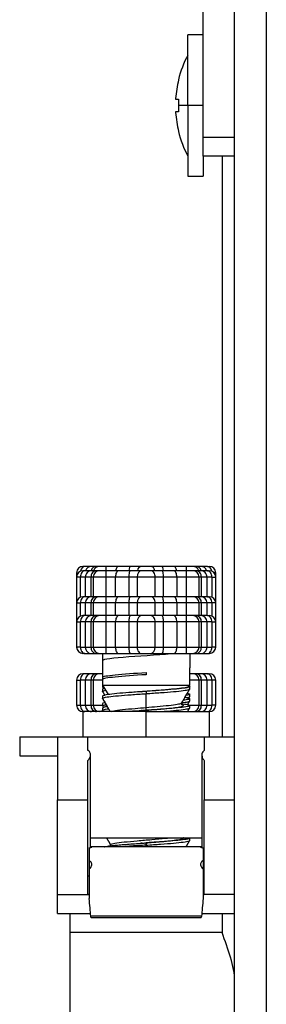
# Model space of a CAD drawing. Header units: millimetres. Extents: x 226 to 1023, y 71 to 732.
# Tile 82 of 110: x 801.87 to 803.82, y 568.23 to 576.03. Entities that reach past the tile are written whole.
import ezdxf

# ---------------------------------------------------------------- set-up
doc = ezdxf.new("R2010")
doc.units = ezdxf.units.MM
doc.layers.add('1', color=7, linetype='CONTINUOUS', true_color=0xffffff)

msp = doc.modelspace()

# ---------------------------------------------------------------- linework, layer by layer
at = {"layer": '1', "color": 7, "linetype": 'Continuous'}
for p, q in [((803.5692, 473.2765), (803.5692, 583.1765)), ((803.3192, 575.093), (803.3192, 576.1465)), ((803.3192, 575.9065), (803.1992, 575.9065)), ((803.1992, 575.3465), (803.1992, 575.9065)), ((803.1258, 575.5515), (803.1243, 575.5515)), ((803.1025, 575.3965), (803.1258, 575.3965)), ((803.1992, 575.3465), (803.1992, 574.7865)), ((803.1258, 575.2965), (803.1025, 575.2965)), ((803.1243, 575.1415), (803.1258, 575.1415)), ((803.3192, 574.9465), (803.3192, 575.093)), ((803.3192, 574.9465), (803.3192, 574.7865)), ((803.5692, 574.9465), (803.3192, 574.9465)), ((803.4692, 574.9464), (803.4692, 570.3463)), ((803.1992, 574.7865), (803.3192, 574.7865)), ((802.3192, 571.6465), (802.3192, 571.6115)), ((802.3842, 571.6965), (802.3692, 571.6965)), ((802.3842, 571.6615), (802.3692, 571.6615)), ((802.4365, 571.6965), (802.3842, 571.6965)), ((802.4365, 571.6615), (802.3842, 571.6615)), ((802.4759, 571.6965), (802.4365, 571.6965)), ((802.4759, 571.6615), (802.4365, 571.6615)), ((802.501, 571.6965), (802.4759, 571.6965)), ((802.501, 571.6615), (802.4759, 571.6615)), ((802.5515, 571.6965), (802.501, 571.6965)), ((802.5515, 571.6615), (802.501, 571.6615)), ((802.6507, 571.6965), (802.5515, 571.6965)), ((802.6507, 571.6615), (802.5515, 571.6615)), ((802.7456, 571.6965), (802.6507, 571.6965)), ((802.7456, 571.6615), (802.6507, 571.6615)), ((802.8335, 571.6965), (802.7456, 571.6965)), ((802.8335, 571.6615), (802.7456, 571.6615)), ((802.9049, 571.6965), (802.8335, 571.6965)), ((802.9049, 571.6615), (802.8335, 571.6615)), ((802.9928, 571.6965), (802.9049, 571.6965)), ((802.9928, 571.6615), (802.9049, 571.6615)), ((803.0878, 571.6965), (802.9928, 571.6965)), ((803.0878, 571.6615), (802.9928, 571.6615)), ((803.1869, 571.6965), (803.0878, 571.6965)), ((803.1869, 571.6615), (803.0878, 571.6615)), ((803.2374, 571.6965), (803.1869, 571.6965)), ((803.2374, 571.6615), (803.1869, 571.6615)), ((803.2626, 571.6965), (803.2374, 571.6965)), ((803.2626, 571.6615), (803.2374, 571.6615)), ((803.3019, 571.6965), (803.2626, 571.6965)), ((803.3019, 571.6615), (803.2626, 571.6615)), ((803.3542, 571.6965), (803.3019, 571.6965)), ((803.3542, 571.6615), (803.3019, 571.6615)), ((803.3542, 571.6965), (803.3692, 571.6965)), ((803.3542, 571.6615), (803.3692, 571.6615)), ((803.4192, 571.6115), (803.4192, 571.6465)), ((802.3192, 571.6115), (802.3192, 571.4115)), ((802.451, 571.6115), (802.451, 571.4565)), ((803.2874, 571.4565), (803.2874, 571.6115)), ((803.4192, 571.4115), (803.4192, 571.6115)), ((802.3192, 571.4115), (802.3193, 571.409)), ((802.3842, 571.4565), (802.3692, 571.4565)), ((802.4365, 571.4565), (802.3842, 571.4565)), ((802.4759, 571.4565), (802.4365, 571.4565)), ((802.501, 571.4565), (802.4759, 571.4565)), ((802.5515, 571.4565), (802.501, 571.4565)), ((802.6507, 571.4565), (802.5515, 571.4565)), ((802.7456, 571.4565), (802.6507, 571.4565)), ((802.8335, 571.4565), (802.7456, 571.4565)), ((802.9049, 571.4565), (802.8335, 571.4565)), ((802.9928, 571.4565), (802.9049, 571.4565)), ((803.0878, 571.4565), (802.9928, 571.4565)), ((803.1869, 571.4565), (803.0878, 571.4565)), ((803.2374, 571.4565), (803.1869, 571.4565)), ((803.2626, 571.4565), (803.2374, 571.4565)), ((803.3019, 571.4565), (803.2626, 571.4565)), ((803.3542, 571.4565), (803.3019, 571.4565)), ((803.3542, 571.4565), (803.3692, 571.4565)), ((803.4192, 571.409), (803.4192, 571.4115)), ((802.3192, 571.4065), (802.3192, 571.2565)), ((802.451, 571.4065), (802.451, 571.3065)), ((803.2874, 571.3065), (803.2874, 571.4065)), ((803.4192, 571.2565), (803.4192, 571.4065)), ((802.3192, 571.2565), (802.3192, 571.0565)), ((802.3842, 571.3065), (802.3692, 571.3065)), ((802.4365, 571.3065), (802.3842, 571.3065)), ((802.4759, 571.3065), (802.4365, 571.3065)), ((802.451, 571.2565), (802.451, 571.0565)), ((802.501, 571.3065), (802.4759, 571.3065)), ((802.5515, 571.3065), (802.501, 571.3065)), ((802.6507, 571.3065), (802.5515, 571.3065)), ((802.7456, 571.3065), (802.6507, 571.3065)), ((802.8335, 571.3065), (802.7456, 571.3065)), ((802.9049, 571.3065), (802.8335, 571.3065)), ((802.9928, 571.3065), (802.9049, 571.3065)), ((803.0878, 571.3065), (802.9928, 571.3065)), ((803.1869, 571.3065), (803.0878, 571.3065)), ((803.2374, 571.3065), (803.1869, 571.3065)), ((803.2626, 571.3065), (803.2374, 571.3065)), ((803.3019, 571.3065), (803.2626, 571.3065)), ((803.2874, 571.0565), (803.2874, 571.2565)), ((803.3542, 571.3065), (803.3019, 571.3065)), ((803.3542, 571.3065), (803.3692, 571.3065)), ((803.4192, 571.0565), (803.4192, 571.2565)), ((802.3842, 571.0065), (802.3692, 571.0065)), ((802.3842, 571.0065), (802.4365, 571.0065)), ((802.4365, 571.0065), (802.4759, 571.0065)), ((802.4759, 571.0065), (802.501, 571.0065)), ((802.501, 571.0065), (802.5515, 571.0065)), ((802.5242, 571.0065), (802.5242, 570.9511)), ((802.5242, 571.0065), (802.5242, 570.969)), ((802.5242, 570.969), (802.5242, 570.959)), ((802.5242, 570.9511), (802.5242, 570.819)), ((802.5515, 571.0065), (802.6507, 571.0065)), ((802.6507, 571.0065), (802.7456, 571.0065)), ((802.7456, 571.0065), (802.8335, 571.0065)), ((802.8335, 571.0065), (802.9049, 571.0065)), ((802.9049, 571.0065), (802.9928, 571.0065)), ((802.9928, 571.0065), (803.0878, 571.0065)), ((803.0878, 571.0065), (803.1869, 571.0065)), ((803.1869, 571.0065), (803.2374, 571.0065)), ((803.2142, 571.0065), (803.2142, 570.894)), ((803.2374, 571.0065), (803.2626, 571.0065)), ((803.2626, 571.0065), (803.3019, 571.0065)), ((803.3019, 571.0065), (803.3542, 571.0065)), ((803.3542, 571.0065), (803.3692, 571.0065)), ((803.2142, 570.8761), (803.2142, 570.894)), ((803.2142, 570.7565), (803.2142, 570.8761)), ((802.3192, 570.7965), (802.3192, 570.5965)), ((802.3842, 570.8465), (802.3692, 570.8465)), ((802.4365, 570.8465), (802.3842, 570.8465)), ((802.4759, 570.8465), (802.4365, 570.8465)), ((802.451, 570.7965), (802.451, 570.5965)), ((802.501, 570.8465), (802.4759, 570.8465)), ((802.5242, 570.8465), (802.501, 570.8465)), ((802.5242, 570.819), (802.5242, 570.8011)), ((802.5242, 570.8011), (802.5242, 570.7565)), ((803.2374, 570.8465), (803.2142, 570.8465)), ((803.2626, 570.8465), (803.2374, 570.8465)), ((803.3019, 570.8465), (803.2626, 570.8465)), ((803.2874, 570.5965), (803.2874, 570.7965)), ((803.3542, 570.8465), (803.3019, 570.8465)), ((803.3542, 570.8465), (803.3692, 570.8465)), ((803.4192, 570.5965), (803.4192, 570.7965)), ((802.5242, 570.7565), (802.5242, 570.7411)), ((802.5242, 570.7565), (802.5678, 570.6811)), ((802.5242, 570.7565), (803.2142, 570.7565)), ((802.5242, 570.724), (802.5242, 570.7061)), ((802.5243, 570.7411), (802.5303, 570.7456)), ((803.207, 570.744), (803.2142, 570.7565)), ((803.2142, 570.7444), (803.2142, 570.7441)), ((803.2142, 570.744), (803.2142, 570.744)), ((803.2142, 570.7261), (803.2142, 570.744)), ((802.5242, 570.669), (802.5242, 570.6511)), ((802.8295, 570.7039), (802.839, 570.7047)), ((803.2142, 570.6661), (803.2142, 570.684)), ((803.2142, 570.6311), (803.2142, 570.649)), ((802.5242, 570.609), (802.5242, 570.5911)), ((802.5242, 570.574), (802.5242, 570.5561)), ((802.5245, 570.5551), (802.5295, 570.5465)), ((802.8692, 570.5565), (802.8692, 570.557)), ((803.2142, 570.5761), (803.2142, 570.594)), ((803.2142, 570.5761), (803.2142, 570.5761)), ((802.3692, 570.5465), (802.3692, 570.3465)), ((802.8692, 570.5465), (802.3692, 570.5465)), ((802.8692, 570.5465), (803.3692, 570.5465)), ((803.3692, 570.3465), (803.3692, 570.5465)), ((801.8692, 570.3465), (801.8692, 570.1965)), ((801.8692, 570.3465), (802.1692, 570.3465)), ((802.1692, 570.3465), (802.1692, 569.8465)), ((802.1692, 570.3465), (803.5692, 570.3465)), ((802.4092, 570.2388), (802.4092, 570.3464)), ((802.4092, 570.3464), (803.3292, 570.3464)), ((803.3292, 570.3464), (803.3292, 570.2388)), ((801.8692, 570.1965), (802.1692, 570.1965)), ((802.4092, 569.8465), (802.4092, 570.1594)), ((802.4292, 569.4698), (802.4292, 570.2035)), ((803.3092, 570.2035), (803.3092, 569.4698)), ((803.3292, 570.1594), (803.3292, 569.8465)), ((802.1692, 569.0965), (802.1692, 569.8465)), ((802.4092, 569.0965), (802.4092, 569.8465)), ((803.3292, 569.0965), (803.3292, 569.8465)), ((802.4292, 569.5465), (803.3092, 569.5465)), ((803.2142, 569.5261), (803.2142, 569.544)), ((802.4192, 569.4677), (802.4192, 569.3665)), ((803.3092, 569.4757), (802.4292, 569.4757)), ((802.5876, 569.4908), (802.5893, 569.4839)), ((803.3192, 569.4677), (803.3192, 569.3665)), ((802.4192, 569.3665), (802.4192, 569.3018)), ((802.4192, 569.3018), (802.4192, 569.0652)), ((803.3192, 569.3665), (803.3192, 569.3018)), ((803.3192, 569.3018), (803.3192, 569.0652)), ((802.1692, 568.9465), (802.1692, 569.0965)), ((802.4092, 569.0965), (802.4192, 569.0965)), ((803.3192, 569.0965), (803.3292, 569.0965)), ((802.1692, 568.9465), (802.4297, 568.9465)), ((802.2692, 568.7965), (802.2692, 568.9465)), ((802.4337, 568.9147), (803.3048, 568.9147)), ((803.3088, 568.9465), (803.5692, 568.9465)), ((802.2692, 568.0465), (802.2692, 568.7965))]:
    msp.add_line(p, q, dxfattribs=at)
at = {"layer": '1', "color": 252, "linetype": 'Continuous'}
for p, q in [((803.8192, 583.0765), (803.8192, 473.3765)), ((803.1992, 575.3465), (803.1243, 575.3465)), ((803.3192, 575.3465), (803.1992, 575.3465)), ((803.5692, 575.093), (803.3192, 575.093)), ((802.3192, 571.6465), (802.3335, 571.6465)), ((803.4192, 571.6465), (803.4049, 571.6465)), ((802.3492, 571.6115), (802.3192, 571.6115)), ((802.3492, 571.4524), (802.3492, 571.6115)), ((802.3885, 571.6115), (802.3492, 571.6115)), ((802.3885, 571.4565), (802.3885, 571.6115)), ((802.4322, 571.6115), (802.3885, 571.6115)), ((802.4322, 571.6115), (802.4322, 571.4565)), ((802.451, 571.6115), (802.4322, 571.6115)), ((802.552, 571.6115), (802.451, 571.6115)), ((802.552, 571.4565), (802.552, 571.6115)), ((802.6264, 571.6115), (802.552, 571.6115)), ((802.6264, 571.4565), (802.6264, 571.6115)), ((802.7319, 571.6115), (802.6264, 571.6115)), ((802.7319, 571.6115), (802.7319, 571.4565)), ((802.7978, 571.6115), (802.7319, 571.6115)), ((802.9407, 571.6115), (802.7978, 571.6115)), ((802.7978, 571.6115), (802.7978, 571.4565)), ((802.9407, 571.4565), (802.9407, 571.6115)), ((803.0066, 571.6115), (802.9407, 571.6115)), ((803.1121, 571.6115), (803.0066, 571.6115)), ((803.0066, 571.4565), (803.0066, 571.6115)), ((803.1121, 571.6115), (803.1121, 571.4565)), ((803.1864, 571.6115), (803.1121, 571.6115)), ((803.2874, 571.6115), (803.1864, 571.6115)), ((803.1864, 571.6115), (803.1864, 571.4565)), ((803.3063, 571.6115), (803.2874, 571.6115)), ((803.3063, 571.4565), (803.3063, 571.6115)), ((803.35, 571.6115), (803.3063, 571.6115)), ((803.35, 571.6115), (803.35, 571.4565)), ((803.3892, 571.6115), (803.35, 571.6115)), ((803.3892, 571.6115), (803.4192, 571.6115)), ((803.3892, 571.6115), (803.3892, 571.4524)), ((802.3195, 571.4115), (802.3192, 571.4115)), ((803.419, 571.4115), (803.4192, 571.4115)), ((802.3192, 571.4065), (802.3492, 571.4065)), ((802.3492, 571.3024), (802.3492, 571.4065)), ((802.3885, 571.4065), (802.3492, 571.4065)), ((802.3885, 571.3065), (802.3885, 571.4065)), ((802.4322, 571.4065), (802.3885, 571.4065)), ((802.4322, 571.4065), (802.4322, 571.3065)), ((802.451, 571.4065), (802.4322, 571.4065)), ((802.552, 571.4065), (802.451, 571.4065)), ((802.552, 571.3065), (802.552, 571.4065)), ((802.6264, 571.4065), (802.552, 571.4065)), ((802.6264, 571.3065), (802.6264, 571.4065)), ((802.7319, 571.4065), (802.6264, 571.4065)), ((802.7319, 571.4065), (802.7319, 571.3065)), ((802.7978, 571.4065), (802.7319, 571.4065)), ((802.7978, 571.4065), (802.7978, 571.3065)), ((802.9407, 571.4065), (802.7978, 571.4065)), ((802.9407, 571.3065), (802.9407, 571.4065)), ((803.0066, 571.4065), (802.9407, 571.4065)), ((803.0066, 571.3065), (803.0066, 571.4065)), ((803.1121, 571.4065), (803.0066, 571.4065)), ((803.1121, 571.4065), (803.1121, 571.3065)), ((803.1864, 571.4065), (803.1121, 571.4065)), ((803.1864, 571.4065), (803.1864, 571.3065)), ((803.2874, 571.4065), (803.1864, 571.4065)), ((803.3063, 571.4065), (803.2874, 571.4065)), ((803.3063, 571.3065), (803.3063, 571.4065)), ((803.35, 571.4065), (803.3063, 571.4065)), ((803.35, 571.4065), (803.35, 571.3065)), ((803.3892, 571.4065), (803.35, 571.4065)), ((803.3892, 571.4065), (803.3892, 571.3024)), ((803.4192, 571.4065), (803.3892, 571.4065)), ((802.3192, 571.2565), (802.3492, 571.2565)), ((802.3492, 571.0565), (802.3492, 571.2565)), ((802.3885, 571.2565), (802.3492, 571.2565)), ((802.3885, 571.0565), (802.3885, 571.2565)), ((802.4322, 571.2565), (802.3885, 571.2565)), ((802.4322, 571.2565), (802.4322, 571.0565)), ((802.451, 571.2565), (802.4322, 571.2565)), ((802.552, 571.2565), (802.451, 571.2565)), ((802.552, 571.0565), (802.552, 571.2565)), ((802.6264, 571.2565), (802.552, 571.2565)), ((802.6264, 571.0565), (802.6264, 571.2565)), ((802.7319, 571.2565), (802.6264, 571.2565)), ((802.7319, 571.2565), (802.7319, 571.0565)), ((802.7978, 571.2565), (802.7319, 571.2565)), ((802.7978, 571.2565), (802.7978, 571.0565)), ((802.9407, 571.2565), (802.7978, 571.2565)), ((802.9407, 571.0565), (802.9407, 571.2565)), ((803.0066, 571.2565), (802.9407, 571.2565)), ((803.0066, 571.0565), (803.0066, 571.2565)), ((803.1121, 571.2565), (803.0066, 571.2565)), ((803.1121, 571.2565), (803.1121, 571.0565)), ((803.1864, 571.2565), (803.1121, 571.2565)), ((803.1864, 571.2565), (803.1864, 571.0565)), ((803.2874, 571.2565), (803.1864, 571.2565)), ((803.3063, 571.2565), (803.2874, 571.2565)), ((803.3063, 571.0565), (803.3063, 571.2565)), ((803.35, 571.2565), (803.3063, 571.2565)), ((803.35, 571.2565), (803.35, 571.0565)), ((803.3892, 571.2565), (803.35, 571.2565)), ((803.3892, 571.2565), (803.3892, 571.0565)), ((803.3892, 571.2565), (803.4192, 571.2565)), ((802.3492, 571.0565), (802.3192, 571.0565)), ((802.3492, 571.0565), (802.3885, 571.0565)), ((802.3885, 571.0565), (802.4322, 571.0565)), ((802.4322, 571.0565), (802.451, 571.0565)), ((802.451, 571.0565), (802.552, 571.0565)), ((802.552, 571.0565), (802.6264, 571.0565)), ((802.6264, 571.0565), (802.7319, 571.0565)), ((802.7319, 571.0565), (802.7978, 571.0565)), ((802.7978, 571.0565), (802.9407, 571.0565)), ((802.9407, 571.0565), (803.0066, 571.0565)), ((803.0066, 571.0565), (803.1121, 571.0565)), ((803.1121, 571.0565), (803.1864, 571.0565)), ((803.1864, 571.0565), (803.2874, 571.0565)), ((803.2874, 571.0565), (803.3063, 571.0565)), ((803.3063, 571.0565), (803.35, 571.0565)), ((803.35, 571.0565), (803.3892, 571.0565)), ((803.4192, 571.0565), (803.3892, 571.0565)), ((802.3192, 570.7965), (802.3492, 570.7965)), ((802.3492, 570.5965), (802.3492, 570.7965)), ((802.3885, 570.7965), (802.3492, 570.7965)), ((802.3885, 570.5965), (802.3885, 570.7965)), ((802.4322, 570.7965), (802.3885, 570.7965)), ((802.4322, 570.7965), (802.4322, 570.5965)), ((802.451, 570.7965), (802.4322, 570.7965)), ((802.5242, 570.7965), (802.451, 570.7965)), ((802.8692, 570.8565), (802.8692, 570.8386)), ((803.2874, 570.7965), (803.2142, 570.7965)), ((803.3063, 570.7965), (803.2874, 570.7965)), ((803.3063, 570.5965), (803.3063, 570.7965)), ((803.35, 570.7965), (803.3063, 570.7965)), ((803.35, 570.7965), (803.35, 570.5965)), ((803.3892, 570.7965), (803.35, 570.7965)), ((803.3892, 570.7965), (803.3892, 570.5965)), ((803.4192, 570.7965), (803.3892, 570.7965)), ((802.8692, 570.7065), (802.8692, 570.6886)), ((802.3192, 570.5965), (802.3492, 570.5965)), ((802.3492, 570.5965), (802.3885, 570.5965)), ((802.3885, 570.5965), (802.4322, 570.5965)), ((802.4322, 570.5965), (802.451, 570.5965)), ((802.451, 570.5965), (802.5242, 570.5965)), ((802.8692, 570.5565), (802.8692, 570.5465)), ((802.8692, 570.5565), (802.8692, 570.5465)), ((803.2123, 570.5965), (803.2874, 570.5965)), ((803.2874, 570.5965), (803.3063, 570.5965)), ((803.3063, 570.5965), (803.35, 570.5965)), ((803.35, 570.5965), (803.3892, 570.5965)), ((803.4192, 570.5965), (803.3892, 570.5965)), ((802.8692, 570.3465), (802.8692, 570.5465)), ((802.1692, 569.8465), (802.4092, 569.8465)), ((803.3292, 569.8465), (803.5692, 569.8465)), ((802.8692, 569.4757), (802.8692, 569.5065)), ((802.8692, 569.5065), (802.8692, 569.4886)), ((802.1692, 569.0965), (802.4092, 569.0965)), ((802.4192, 569.0965), (802.4092, 569.0965)), ((803.3292, 569.0965), (803.3192, 569.0965)), ((803.5692, 569.0965), (803.3292, 569.0965)), ((803.3066, 568.9253), (802.4319, 568.9253)), ((803.4692, 568.9465), (803.4692, 568.7965)), ((803.4692, 568.7965), (802.2692, 568.7965))]:
    msp.add_line(p, q, dxfattribs=at)
at = {"layer": '1', "color": 7, "linetype": 'Continuous'}
for centre, radius, start, end in [((803.9492, 575.3465), 0.85, 151.92751, 166.04401), ((803.9492, 575.3465), 0.8485, 166.01931, 176.28359), ((803.9492, 575.3465), 0.8249, 176.52502, 180), ((803.9492, 575.3465), 0.8249, 180, 183.47498), ((803.9492, 575.3465), 0.8485, 183.71641, 193.98069), ((803.9492, 575.3465), 0.85, 193.95599, 208.07249), ((802.3692, 571.6465), 0.05, 90, 180), ((802.3692, 571.6115), 0.05, 90, 180), ((802.501, 571.6115), 0.05, 90, 180), ((802.501, 571.6465), 0.05, 90, 162.54104), ((803.2374, 571.6465), 0.05, 17.45896, 90), ((803.2374, 571.6115), 0.05, 0, 90), ((803.3692, 571.6465), 0.05, 0, 90), ((803.3692, 571.6115), 0.05, 0, 90), ((802.3692, 571.4065), 0.05, 90, 180), ((802.501, 571.4065), 0.05, 90, 180), ((803.2374, 571.4065), 0.05, 0, 90), ((803.3692, 571.4065), 0.05, 0, 90), ((802.3692, 571.2565), 0.05, 90, 180), ((802.501, 571.2565), 0.05, 90, 180), ((803.2374, 571.2565), 0.05, 0, 90), ((803.3692, 571.2565), 0.05, 0, 90), ((802.3692, 571.0565), 0.05, 180, 270), ((802.501, 571.0565), 0.05, 180, 270), ((803.2374, 571.0565), 0.05, 270, 0), ((803.3692, 571.0565), 0.05, 270, 0), ((802.3692, 570.7965), 0.05, 90, 180), ((802.501, 570.7965), 0.05, 90, 180), ((803.2374, 570.7965), 0.05, 0, 90), ((803.3692, 570.7965), 0.05, 0, 90), ((802.3692, 570.5965), 0.05, 180, 270), ((802.501, 570.5965), 0.05, 180, 270), ((803.2374, 570.5965), 0.05, 270, 0), ((803.3692, 570.5965), 0.05, 270, 0)]:
    msp.add_arc(centre, radius, start, end, dxfattribs=at)
for centre, major_axis, start_param, end_param in [((803.9492, 575.399), (-0.8468, 0), 6.27901, 6.287361), ((803.9492, 575.294), (0.8468, 0), 3.137417, 3.145768)]:
    msp.add_ellipse(centre, major_axis=major_axis, ratio=0.707107, start_param=start_param, end_param=end_param, dxfattribs=at)
at = {"layer": '1', "color": 252, "linetype": 'Continuous'}
for centre, major_axis, ratio, start_param, end_param in [((802.3842, 571.6115), (0, -0.05), 0.7, 3.141589, 4.712389), ((802.3842, 571.6465), (0, -0.05), 0.7, 3.141589, 4.4864), ((802.4365, 571.6115), (0, -0.05), 0.961538, 3.141581, 4.712389), ((802.4365, 571.6465), (0, -0.05), 0.961538, 3.141581, 4.407672), ((802.4759, 571.6115), (0, -0.05), 0.874132, 3.141589, 4.712389), ((802.4759, 571.6465), (0, -0.05), 0.874132, 3.141589, 4.407671), ((802.5515, 571.6465), (0, -0.05), 0.01, 1.875504, 3.141596), ((802.5515, 571.6115), (0, -0.05), 0.01, 1.570796, 3.141596), ((802.6507, 571.6115), (0, -0.05), 0.485689, 3.141587, 4.712389), ((802.6507, 571.6465), (0, -0.05), 0.485689, 3.141587, 4.407686), ((802.7456, 571.6115), (0, -0.05), 0.27467, 3.141589, 4.712389), ((802.7456, 571.6465), (0, -0.05), 0.27467, 3.141589, 4.407676), ((802.8335, 571.6115), (0, -0.05), 0.714143, 3.141593, 4.712389), ((802.8335, 571.6465), (0, -0.05), 0.714143, 3.141593, 4.407685), ((802.9049, 571.6465), (0, -0.05), 0.714143, 1.875503, 3.141596), ((802.9049, 571.6115), (0, -0.05), 0.714143, 1.570796, 3.141596), ((802.9928, 571.6465), (0, -0.05), 0.27467, 1.87551, 3.1416), ((802.9928, 571.6115), (0, -0.05), 0.27467, 1.570796, 3.1416), ((803.0878, 571.6465), (0, -0.05), 0.485689, 1.875498, 3.141596), ((803.0878, 571.6115), (0, -0.05), 0.485689, 1.570796, 3.141596), ((803.1869, 571.6115), (0, -0.05), 0.010001, 3.141593, 4.712389), ((803.1869, 571.6465), (0, -0.05), 0.010001, 3.141593, 4.407682), ((803.2626, 571.6465), (0, -0.05), 0.874132, 1.875498, 3.1416), ((803.2626, 571.6115), (0, -0.05), 0.874132, 1.570796, 3.1416), ((803.3019, 571.6465), (0, -0.05), 0.961538, 1.875506, 3.141596), ((803.3019, 571.6115), (0, -0.05), 0.961538, 1.570796, 3.141596), ((803.3542, 571.6465), (0, -0.05), 0.7, 1.796824, 3.141593), ((803.3542, 571.6115), (0, -0.05), 0.7, 1.570796, 3.141593), ((802.3842, 571.4065), (0, -0.05), 0.7, 3.141589, 4.712389), ((802.4365, 571.4065), (0, -0.05), 0.961538, 3.141581, 4.712389), ((802.4759, 571.4065), (0, -0.05), 0.874132, 3.141589, 4.712389), ((802.5515, 571.4065), (0, -0.05), 0.01, 1.570796, 3.141596), ((802.6507, 571.4065), (0, -0.05), 0.485689, 3.141587, 4.712389), ((802.7456, 571.4065), (0, -0.05), 0.27467, 3.141589, 4.712389), ((802.8335, 571.4065), (0, -0.05), 0.714143, 3.141593, 4.712389), ((802.9049, 571.4065), (0, -0.05), 0.714143, 1.570796, 3.141596), ((802.9928, 571.4065), (0, -0.05), 0.27467, 1.570796, 3.1416), ((803.0878, 571.4065), (0, -0.05), 0.485689, 1.570796, 3.141596), ((803.1869, 571.4065), (0, -0.05), 0.010001, 3.141593, 4.712389), ((803.2626, 571.4065), (0, -0.05), 0.874132, 1.570796, 3.1416), ((803.3019, 571.4065), (0, -0.05), 0.961538, 1.570796, 3.141596), ((803.3542, 571.4065), (0, -0.05), 0.7, 1.570796, 3.141593), ((802.3842, 571.2565), (0, -0.05), 0.7, 3.141589, 4.712389), ((802.4365, 571.2565), (0, -0.05), 0.961538, 3.141581, 4.712389), ((802.4759, 571.2565), (0, -0.05), 0.874132, 3.141589, 4.712389), ((802.5515, 571.2565), (0, -0.05), 0.01, 1.570796, 3.141596), ((802.6507, 571.2565), (0, -0.05), 0.485689, 3.141587, 4.712389), ((802.7456, 571.2565), (0, -0.05), 0.27467, 3.141589, 4.712389), ((802.8335, 571.2565), (0, -0.05), 0.714143, 3.141593, 4.712389), ((802.9049, 571.2565), (0, -0.05), 0.714143, 1.570796, 3.141596), ((802.9928, 571.2565), (0, -0.05), 0.27467, 1.570796, 3.1416), ((803.0878, 571.2565), (0, -0.05), 0.485689, 1.570796, 3.141596), ((803.1869, 571.2565), (0, -0.05), 0.010001, 3.141593, 4.712389), ((803.2626, 571.2565), (0, -0.05), 0.874132, 1.570796, 3.1416), ((803.3019, 571.2565), (0, -0.05), 0.961538, 1.570796, 3.141596), ((803.3542, 571.2565), (0, -0.05), 0.7, 1.570796, 3.141593), ((802.3842, 571.0565), (0, 0.05), 0.7, 1.570796, 3.141593), ((802.4365, 571.0565), (0, 0.05), 0.961538, 1.570796, 3.141596), ((802.4759, 571.0565), (0, 0.05), 0.874132, 1.570796, 3.141604), ((802.5515, 571.0565), (0, 0.05), 0.010001, 3.141593, 4.712389), ((802.6507, 571.0565), (0, 0.05), 0.485689, 1.570796, 3.141596), ((802.7456, 571.0565), (0, 0.05), 0.27467, 1.570796, 3.141598), ((802.8335, 571.0565), (0, 0.05), 0.714143, 1.570796, 3.141596), ((802.9049, 571.0565), (0, 0.05), 0.714143, 3.141593, 4.712389), ((802.9928, 571.0565), (0, 0.05), 0.27467, 3.141589, 4.712389), ((803.0878, 571.0565), (0, 0.05), 0.485689, 3.141586, 4.712389), ((803.1869, 571.0565), (0, 0.05), 0.01, 1.570796, 3.141596), ((803.2626, 571.0565), (0, 0.05), 0.874132, 3.141589, 4.712389), ((803.3019, 571.0565), (0, 0.05), 0.961538, 3.141585, 4.712389), ((803.3542, 571.0565), (0, 0.05), 0.7, 3.141589, 4.712389), ((802.3842, 570.7965), (0, -0.05), 0.7, 3.141589, 4.712389), ((802.4365, 570.7965), (0, -0.05), 0.961538, 3.141581, 4.712389), ((802.4759, 570.7965), (0, -0.05), 0.874132, 3.141589, 4.712389), ((803.2626, 570.7965), (0, -0.05), 0.874132, 1.570796, 3.1416), ((803.3019, 570.7965), (0, -0.05), 0.961538, 1.570796, 3.141596), ((803.3542, 570.7965), (0, -0.05), 0.7, 1.570796, 3.141593), ((802.3842, 570.5965), (0, 0.05), 0.7, 1.570796, 3.141593), ((802.4365, 570.5965), (0, 0.05), 0.961538, 1.570796, 3.141596), ((802.4759, 570.5965), (0, 0.05), 0.874132, 1.570796, 3.141604), ((803.2626, 570.5965), (0, 0.05), 0.874132, 3.141589, 4.712389), ((803.3019, 570.5965), (0, 0.05), 0.961538, 3.141585, 4.712389), ((803.3542, 570.5965), (0, 0.05), 0.7, 3.141589, 4.712389)]:
    msp.add_ellipse(centre, major_axis=major_axis, ratio=ratio, start_param=start_param, end_param=end_param, dxfattribs=at)
at = {"layer": '1', "color": 7, "linetype": 'Continuous', "extrusion": (0, 0, -1)}
for centre, major_axis, start_param, end_param in [((802.4346, 569.1257), (-0.0235, 0.35), 4.106705, 4.542397), ((803.3039, 569.1257), (0.0235, 0.35), 1.740789, 2.17648), ((802.4321, 568.9397), (-0.0017, 0.025), 3.145319, 4.106705), ((803.3064, 568.9397), (0.0017, 0.025), 2.17648, 3.137866)]:
    msp.add_ellipse(centre, major_axis=major_axis, ratio=0.055984, start_param=start_param, end_param=end_param, dxfattribs=at)
at = {"layer": '1', "color": 252, "linetype": 'Continuous'}
for points, knots in [([(803.1048, 571.0065), (803.0072, 570.9973), (802.8543, 570.9881), (802.6093, 570.9696), (802.5242, 570.9603), (802.5242, 570.9511)], [0, 0, 0, 0, 0.5, 0.5, 1, 1, 1, 1]), ([(802.5242, 570.819), (802.5242, 570.8253), (802.5614, 570.8315), (802.6892, 570.844), (802.7789, 570.8503), (802.8692, 570.8565)], [0, 0, 0, 0, 0.5, 0.5, 1, 1, 1, 1]), ([(802.8692, 570.8386), (802.7789, 570.8324), (802.6892, 570.8261), (802.5614, 570.8136), (802.5242, 570.8074), (802.5242, 570.8011)], [0, 0, 0, 0, 0.5, 0.5, 1, 1, 1, 1]), ([(802.5929, 570.5465), (802.5974, 570.5485), (802.6166, 570.5536), (802.6776, 570.5621), (802.7718, 570.5711), (802.8397, 570.5768), (802.8692, 570.5793)], [0, 0, 0, 0, 0.175978, 0.473545, 0.771112, 1, 1, 1, 1]), ([(802.8692, 570.5793), (802.8987, 570.5818), (802.9628, 570.5872), (803.0513, 570.5956), (803.1198, 570.6044), (803.146, 570.6111), (803.1504, 570.6149), (803.1508, 570.6156)], [0, 0, 0, 0, 0.205589, 0.448558, 0.691527, 0.934496, 1, 1, 1, 1]), ([(802.8692, 570.557), (802.8692, 570.557), (802.8692, 570.563), (802.8692, 570.5748), (802.8692, 570.5793)], [0, 0, 0, 0, 0.500092, 1, 1, 1, 1]), ([(802.5877, 569.4906), (802.587, 569.4918), (802.5882, 569.4962), (802.6152, 569.5038), (802.6916, 569.5136), (802.7972, 569.5233), (802.9146, 569.5331), (803.002, 569.5408), (803.0445, 569.5453), (803.0556, 569.5465)], [0, 0, 0, 0, 0.060881, 0.23532, 0.409759, 0.584198, 0.758636, 0.933075, 1, 1, 1, 1])]:
    msp.add_open_spline(points, degree=3, knots=knots, dxfattribs=at)
at = {"layer": '1', "color": 7, "linetype": 'Continuous'}
for points, knots in [([(802.5243, 570.7061), (802.5242, 570.7071), (802.5251, 570.708), (802.5302, 570.711), (802.5374, 570.713), (802.5481, 570.715)], [0, 0, 0, 0, 0.324304, 0.324304, 1, 1, 1, 1]), ([(802.5387, 570.731), (802.5377, 570.7307), (802.5368, 570.7305), (802.5282, 570.7282), (802.5243, 570.7261), (802.5243, 570.724)], [0, 0, 0, 0, 0.104914, 0.104914, 1, 1, 1, 1]), ([(802.8692, 570.7065), (802.8321, 570.704), (802.7945, 570.7014), (802.7242, 570.6962), (802.6905, 570.6936), (802.6301, 570.6884), (802.6028, 570.6857), (802.5601, 570.6803), (802.5441, 570.6776), (802.5278, 570.673), (802.5243, 570.671), (802.5243, 570.6691)], [0, 0, 0, 0, 0.206339, 0.206339, 0.412678, 0.412678, 0.628135, 0.628135, 0.843591, 0.843591, 1, 1, 1, 1]), ([(803.207, 570.7441), (803.2064, 570.7431), (803.2049, 570.742), (803.1957, 570.7383), (803.1825, 570.7355), (803.1453, 570.7301), (803.1209, 570.7274), (803.0645, 570.722), (803.032, 570.7192), (802.9636, 570.7138), (802.9269, 570.7111), (802.8715, 570.707), (802.8523, 570.7055), (802.8334, 570.7041)], [0, 0, 0, 0, 0.081871, 0.081871, 0.289675, 0.289675, 0.494595, 0.494595, 0.696668, 0.696668, 0.895843, 0.895843, 1, 1, 1, 1]), ([(803.2096, 570.748), (803.215, 570.7457), (803.2157, 570.7434), (803.2068, 570.7384), (803.1952, 570.7357), (803.1607, 570.7303), (803.1371, 570.7276), (803.0816, 570.7222), (803.0487, 570.7195), (802.9784, 570.7142), (802.94, 570.7114), (802.8907, 570.708), (802.88, 570.7073), (802.8692, 570.7065)], [0, 0, 0, 0, 0.16653, 0.16653, 0.361548, 0.361548, 0.556565, 0.556565, 0.751582, 0.751582, 0.9466, 0.9466, 1, 1, 1, 1]), ([(802.8692, 570.6886), (802.9079, 570.6913), (802.9472, 570.694), (803.0202, 570.6994), (803.055, 570.7021), (803.1154, 570.7074), (803.1418, 570.7102), (803.1827, 570.7155), (803.1977, 570.7183), (803.2115, 570.7226), (803.2142, 570.7244), (803.2142, 570.7261)], [0, 0, 0, 0, 0.215382, 0.215382, 0.430769, 0.430769, 0.646154, 0.646154, 0.861534, 0.861534, 1, 1, 1, 1]), ([(802.5243, 570.6511), (802.5242, 570.6521), (802.5251, 570.653), (802.5314, 570.6567), (802.5427, 570.6593), (802.577, 570.6647), (802.6003, 570.6675), (802.6557, 570.6728), (802.6884, 570.6756), (802.7586, 570.6809), (802.797, 570.6836), (802.8467, 570.6871), (802.858, 570.6879), (802.8692, 570.6886)], [0, 0, 0, 0, 0.077205, 0.077205, 0.292451, 0.292451, 0.507696, 0.507696, 0.722938, 0.722938, 0.938174, 0.938174, 1, 1, 1, 1]), ([(802.5246, 570.6501), (802.5302, 570.6403), (802.5414, 570.6209), (802.5578, 570.5925), (802.572, 570.5679), (802.5807, 570.5527), (802.5843, 570.5465)], [0, 0, 0, 0, 0.285517, 0.561509, 0.820801, 1, 1, 1, 1]), ([(803.1514, 570.6165), (803.1552, 570.6169), (803.1588, 570.6174), (803.1827, 570.6205), (803.1977, 570.6232), (803.2115, 570.6276), (803.2142, 570.6294), (803.2142, 570.6311)], [0, 0, 0, 0, 0.092712, 0.092712, 0.644351, 0.644351, 1, 1, 1, 1]), ([(803.1768, 570.6603), (803.1877, 570.6586), (803.1964, 570.6569), (803.2126, 570.6526), (803.2162, 570.6499), (803.2102, 570.6445), (803.2005, 570.6418), (803.1785, 570.638), (803.1711, 570.6369), (803.1627, 570.6358)], [0, 0, 0, 0, 0.204383, 0.204383, 0.534965, 0.534965, 0.865547, 0.865547, 1, 1, 1, 1]), ([(803.195, 570.6921), (803.1978, 570.6915), (803.2004, 570.6909), (803.2126, 570.6876), (803.2162, 570.6849), (803.2102, 570.6795), (803.2005, 570.6768), (803.1848, 570.6741), (803.1847, 570.6741), (803.1846, 570.6741)], [0, 0, 0, 0, 0.099858, 0.099858, 0.548667, 0.548667, 0.997476, 0.997476, 1, 1, 1, 1]), ([(803.1924, 570.6576), (803.198, 570.6587), (803.2026, 570.6598), (803.2115, 570.6626), (803.2142, 570.6644), (803.2142, 570.6661)], [0, 0, 0, 0, 0.390655, 0.390655, 1, 1, 1, 1]), ([(802.5435, 570.6171), (802.5407, 570.6165), (802.5381, 570.6159), (802.5282, 570.6132), (802.5243, 570.6111), (802.5243, 570.609)], [0, 0, 0, 0, 0.224921, 0.224921, 1, 1, 1, 1]), ([(802.5243, 570.5911), (802.5243, 570.5921), (802.5251, 570.593), (802.5307, 570.5963), (802.5395, 570.5986), (802.5526, 570.6009)], [0, 0, 0, 0, 0.29478, 0.29478, 1, 1, 1, 1]), ([(802.5616, 570.5853), (802.5507, 570.5836), (802.5421, 570.5819), (802.5282, 570.5782), (802.5243, 570.5761), (802.5243, 570.574)], [0, 0, 0, 0, 0.445929, 0.445929, 1, 1, 1, 1]), ([(802.5243, 570.5561), (802.5243, 570.5571), (802.5251, 570.558), (802.5314, 570.5617), (802.5427, 570.5644), (802.5634, 570.5676), (802.5672, 570.5682), (802.5713, 570.5687)], [0, 0, 0, 0, 0.227407, 0.227407, 0.866927, 0.866927, 1, 1, 1, 1]), ([(802.8692, 570.5565), (802.8329, 570.554), (802.7962, 570.5515), (802.7506, 570.5482), (802.7395, 570.5473), (802.7288, 570.5465)], [0, 0, 0, 0, 0.755556, 0.755556, 1, 1, 1, 1]), ([(802.8223, 570.5533), (802.8278, 570.5537), (802.8434, 570.555), (802.8591, 570.5563), (802.8692, 570.5571)], [0, 0, 0, 0, 0.356131, 1, 1, 1, 1]), ([(803.1494, 570.6089), (803.152, 570.6086), (803.1545, 570.6083), (803.1783, 570.6053), (803.1944, 570.6026), (803.2133, 570.5972), (803.2163, 570.5945), (803.2092, 570.5892), (803.1989, 570.5864), (803.1667, 570.5811), (803.1442, 570.5784), (803.0904, 570.573), (803.0583, 570.5703), (802.9891, 570.5649), (802.951, 570.5622), (802.8982, 570.5585), (802.8837, 570.5575), (802.8692, 570.5565)], [0, 0, 0, 0, 0.017679, 0.017679, 0.171895, 0.171895, 0.326112, 0.326112, 0.480328, 0.480328, 0.634545, 0.634545, 0.788761, 0.788761, 0.942977, 0.942977, 1, 1, 1, 1]), ([(802.8692, 570.557), (802.8982, 570.5593), (802.9416, 570.5628), (802.9955, 570.5675), (803.0459, 570.5722), (803.0893, 570.5769), (803.1227, 570.5816), (803.1423, 570.5851), (803.156, 570.5886), (803.1635, 570.5921), (803.1646, 570.5956), (803.1606, 570.5983), (803.1564, 570.5999), (803.1552, 570.6003)], [0, 0, 0, 0, 0.16182, 0.242948, 0.324075, 0.485895, 0.567023, 0.648151, 0.729278, 0.810406, 0.891534, 0.972661, 1, 1, 1, 1]), ([(802.8692, 570.557), (802.8736, 570.5573), (802.8829, 570.5581), (802.8922, 570.5588), (802.8971, 570.5592)], [0, 0, 0, 0, 0.470852, 1, 1, 1, 1]), ([(802.9816, 570.5465), (802.9823, 570.5466), (802.983, 570.5466), (803.0202, 570.5494), (803.055, 570.5521), (803.1154, 570.5574), (803.1418, 570.5602), (803.1827, 570.5655), (803.1977, 570.5683), (803.2114, 570.5726), (803.2142, 570.5744), (803.2142, 570.5761)], [0, 0, 0, 0, 0.005325, 0.005325, 0.278488, 0.278488, 0.55165, 0.55165, 0.824809, 0.824809, 1, 1, 1, 1]), ([(803.1531, 570.6003), (803.1531, 570.6003), (803.153, 570.6004), (803.1519, 570.6014), (803.1505, 570.6033), (803.1498, 570.605), (803.1494, 570.6066), (803.1491, 570.6087), (803.1492, 570.612), (803.15, 570.6144), (803.1508, 570.6158)], [0, 0, 0, 0, 0.144366, 0.326905, 0.467251, 0.572938, 0.613526, 0.684716, 0.813291, 1, 1, 1, 1]), ([(802.4092, 570.1594), (802.4147, 570.1645), (802.4189, 570.1703), (802.4262, 570.184), (802.4286, 570.1923), (802.4297, 570.2081), (802.4283, 570.216), (802.4224, 570.2273), (802.4191, 570.2314), (802.4132, 570.2363), (802.4113, 570.2376), (802.4092, 570.2388)], [0, 0, 0, 0, 0.207554, 0.207554, 0.483754, 0.483754, 0.761465, 0.761465, 0.931327, 0.931327, 1, 1, 1, 1]), ([(803.3292, 570.2388), (803.3243, 570.2359), (803.3203, 570.2323), (803.3136, 570.2235), (803.3112, 570.218), (803.3086, 570.2051), (803.3091, 570.1974), (803.3132, 570.182), (803.3169, 570.1741), (803.3244, 570.1643), (803.3267, 570.1618), (803.3292, 570.1594)], [0, 0, 0, 0, 0.166577, 0.166577, 0.37357, 0.37357, 0.637107, 0.637107, 0.903697, 0.903697, 1, 1, 1, 1]), ([(802.8377, 569.5044), (802.8438, 569.5049), (802.8674, 569.5068), (802.9087, 569.5102), (802.9601, 569.5144), (803.0087, 569.5187), (803.0528, 569.5229), (803.0911, 569.5272), (803.1224, 569.5314), (803.1457, 569.5357), (803.1602, 569.54), (803.1646, 569.5436), (803.1636, 569.5458), (803.1628, 569.5465)], [0, 0, 0, 0, 0.035504, 0.136528, 0.237551, 0.338575, 0.439598, 0.540622, 0.641645, 0.742669, 0.843692, 0.944716, 1, 1, 1, 1]), ([(803.2123, 569.5465), (803.2145, 569.5451), (803.2148, 569.5436), (803.2102, 569.5395), (803.2005, 569.5368), (803.1692, 569.5314), (803.1472, 569.5287), (803.0942, 569.5234), (803.0625, 569.5206), (802.9938, 569.5153), (802.9559, 569.5126), (802.9016, 569.5088), (802.8854, 569.5077), (802.8692, 569.5065)], [0, 0, 0, 0, 0.108565, 0.108565, 0.310614, 0.310614, 0.512663, 0.512663, 0.714711, 0.714711, 0.91676, 0.91676, 1, 1, 1, 1]), ([(802.4192, 569.4677), (802.4238, 569.4685), (802.4278, 569.4693), (802.434, 569.471), (802.4364, 569.4719), (802.4391, 569.4734), (802.4396, 569.474), (802.4385, 569.4749), (802.4369, 569.4753), (802.4331, 569.4756), (802.4314, 569.4756), (802.4294, 569.4757)], [0, 0, 0, 0, 0.218759, 0.218759, 0.437471, 0.437471, 0.656399, 0.656399, 0.871755, 0.871755, 1, 1, 1, 1]), ([(802.5375, 569.4757), (802.539, 569.4761), (802.5466, 569.4778), (802.5653, 569.481), (802.5997, 569.4853), (802.6426, 569.4895), (802.6927, 569.4938), (802.7483, 569.498), (802.8078, 569.5023), (802.8488, 569.5051), (802.8692, 569.5065)], [0, 0, 0, 0, 0.035711, 0.173467, 0.311222, 0.448978, 0.586733, 0.724489, 0.862244, 1, 1, 1, 1]), ([(802.8692, 569.4887), (802.8305, 569.4862), (802.7913, 569.4837), (802.7327, 569.4792), (802.7112, 569.4774), (802.691, 569.4757)], [0, 0, 0, 0, 0.622647, 0.622647, 1, 1, 1, 1]), ([(802.8692, 569.4886), (802.9079, 569.4913), (802.9472, 569.494), (803.0202, 569.4994), (803.055, 569.5021), (803.1154, 569.5074), (803.1418, 569.5102), (803.1827, 569.5155), (803.1977, 569.5183), (803.2114, 569.5226), (803.2142, 569.5244), (803.2142, 569.5261)], [0, 0, 0, 0, 0.215522, 0.215522, 0.431053, 0.431053, 0.646582, 0.646582, 0.862105, 0.862105, 1, 1, 1, 1]), ([(803.3091, 569.4757), (803.3087, 569.4757), (803.3082, 569.4756), (803.3046, 569.4756), (803.3023, 569.4754), (803.2995, 569.4747), (803.299, 569.4742), (803.2998, 569.473), (803.3012, 569.4723), (803.3056, 569.4707), (803.3088, 569.4698), (803.3146, 569.4686), (803.3169, 569.4681), (803.3192, 569.4677)], [0, 0, 0, 0, 0.030875, 0.030875, 0.243687, 0.243687, 0.4559, 0.4559, 0.669341, 0.669341, 0.886387, 0.886387, 1, 1, 1, 1]), ([(802.4192, 569.3018), (802.4238, 569.3049), (802.4278, 569.3086), (802.434, 569.3168), (802.4364, 569.3213), (802.4391, 569.3305), (802.4396, 569.3353), (802.4384, 569.3443), (802.4369, 569.3487), (802.4321, 569.3565), (802.4288, 569.36), (802.4231, 569.3642), (802.4212, 569.3654), (802.4192, 569.3665)], [0, 0, 0, 0, 0.185753, 0.185753, 0.371431, 0.371431, 0.557777, 0.557777, 0.740834, 0.740834, 0.920747, 0.920747, 1, 1, 1, 1]), ([(803.3192, 569.3665), (803.3148, 569.3641), (803.3108, 569.361), (803.3046, 569.3541), (803.3023, 569.3501), (803.2995, 569.3417), (803.299, 569.3372), (803.2998, 569.3282), (803.3012, 569.3236), (803.3056, 569.3149), (803.3088, 569.3107), (803.3146, 569.3052), (803.3169, 569.3034), (803.3192, 569.3018)], [0, 0, 0, 0, 0.179495, 0.179495, 0.359009, 0.359009, 0.538316, 0.538316, 0.7194, 0.7194, 0.904143, 0.904143, 1, 1, 1, 1]), ([(802.4194, 569.2435), (802.4185, 569.2433), (802.4175, 569.243), (802.4143, 569.2422), (802.4119, 569.2417), (802.4092, 569.2411)], [0, 0, 0, 0, 0.318834, 0.318834, 1, 1, 1, 1])]:
    msp.add_open_spline(points, degree=3, knots=knots, dxfattribs=at)
for points, degree in [([(802.5245, 570.7401), (802.5278, 570.7344), (802.5311, 570.7287)], 2), ([(803.1504, 570.615), (803.2144, 570.7259)], 1), ([(803.1504, 570.615), (803.1822, 570.67), (803.2139, 570.7251)], 2), ([(802.5245, 570.7051), (802.5328, 570.6908), (802.5411, 570.6765)], 2), ([(802.5245, 570.6501), (802.5544, 570.5983), (802.5843, 570.5465)], 2), ([(802.8331, 570.7041), (802.826, 570.7035)], 1), ([(803.1974, 570.6015), (803.2057, 570.6158), (803.2139, 570.6301)], 2), ([(803.2074, 570.6537), (803.2106, 570.6594), (803.2139, 570.6651)], 2), ([(802.5245, 570.5901), (802.5278, 570.5844), (802.5311, 570.5787)], 2), ([(802.8382, 570.5545), (802.8326, 570.554), (802.826, 570.5535)], 2), ([(802.8381, 570.5544), (802.8484, 570.5553), (802.8588, 570.5561), (802.8692, 570.557)], 3), ([(803.1975, 570.5465), (803.2057, 570.5608), (803.2139, 570.5751)], 2), ([(802.5555, 569.5465), (802.5718, 569.5183), (802.5881, 569.49)], 2), ([(802.8377, 569.5044), (802.8323, 569.504), (802.826, 569.5035)], 2), ([(803.1854, 569.4757), (803.1997, 569.5004), (803.2139, 569.5251)], 2), ([(803.3292, 569.2411), (803.3254, 569.2419), (803.322, 569.2428), (803.3191, 569.2435)], 3), ([(803.5692, 568.4092), (803.5692, 568.5328), (803.5157, 568.6652), (803.4692, 568.7965)], 3)]:
    msp.add_open_spline(points, degree=degree, dxfattribs=at)
at = {"layer": '1', "color": 252, "linetype": 'Continuous'}
for points in [[(802.8692, 570.5793), (802.8692, 570.6157), (802.8692, 570.6522), (802.8692, 570.6886)], [(802.8692, 569.4757), (802.8692, 569.48), (802.8692, 569.4843), (802.8692, 569.4886)]]:
    msp.add_open_spline(points, degree=3, dxfattribs=at)

doc.saveas('drawing.dxf')
